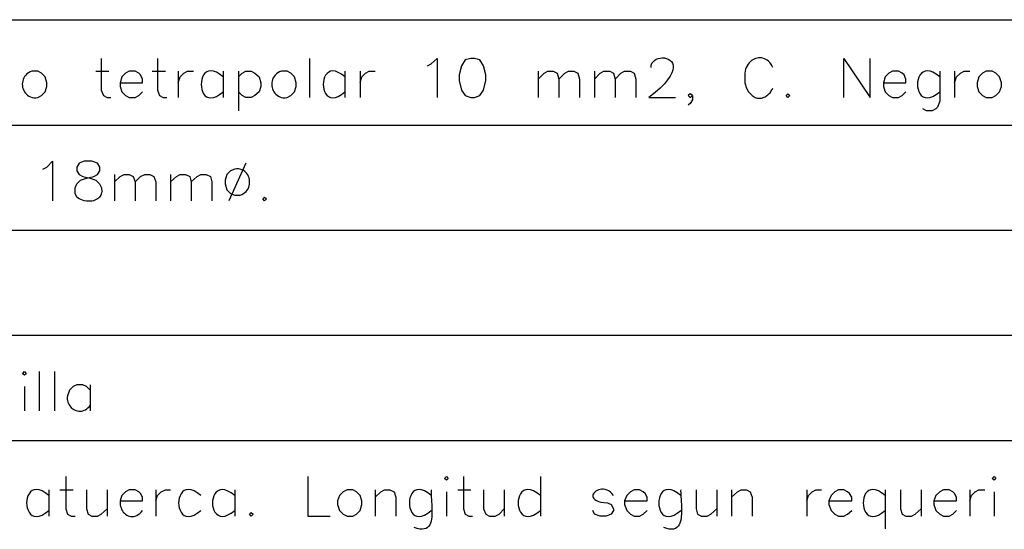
# Model space of a CAD drawing. Header units: millimetres. Extents: x 8 to 202, y 3 to 294.
# Tile 21 of 29: x 116 to 156, y 72 to 92. Entities that reach past the tile are written whole.
import ezdxf

# ---------------------------------------------------------------- set-up
doc = ezdxf.new("R2010")
doc.units = ezdxf.units.MM
doc.layers.add('DGE_CONTORNOS', color=7, linetype='Continuous', lineweight=0)

msp = doc.modelspace()

# ---------------------------------------------------------------- linework, layer by layer
at = {"layer": 'DGE_CONTORNOS', "lineweight": 25}
for points in [[(23.622, 92.4207), (201.9935, 92.4207)], [(141.6685, 90.5157), (141.6774, 90.6027), (141.7052, 90.6787), (141.7492, 90.7436), (141.8066, 90.7971), (141.8748, 90.8393), (141.951, 90.8699), (142.0325, 90.8888), (142.1166, 90.896), (142.2005, 90.8913), (142.2815, 90.8745), (142.3569, 90.8457), (142.4239, 90.8045), (142.4798, 90.751), (142.522, 90.6849), (142.5476, 90.6062), (142.5539, 90.5148), (142.5382, 90.4105), (142.4979, 90.2931), (142.4301, 90.1627), (142.3321, 90.019), (142.2012, 89.8619), (142.0347, 89.6913), (141.8298, 89.5072), (141.5838, 89.3092), (142.6422, 89.3092)], [(146.5368, 90.5157), (146.4999, 90.5891), (146.4583, 90.6545), (146.4127, 90.7118), (146.3636, 90.7613), (146.3114, 90.8031), (146.2567, 90.8372), (146.1999, 90.8638), (146.1416, 90.8831), (146.0823, 90.895), (146.0225, 90.8999), (145.9627, 90.8976), (145.9034, 90.8885), (145.8451, 90.8726), (145.7883, 90.85), (145.7336, 90.8208), (145.6813, 90.7852), (145.6321, 90.7433), (145.5864, 90.6952), (145.5448, 90.641), (145.5077, 90.5808), (145.4757, 90.5148), (145.4492, 90.4431), (145.4288, 90.3657), (145.415, 90.2829), (145.415, 89.9019), (145.4785, 89.6902), (145.5632, 89.5421), (145.7113, 89.3939), (145.7518, 89.3639), (145.7925, 89.3389), (145.8335, 89.3188), (145.8745, 89.3033), (145.9156, 89.2924), (145.9565, 89.2857), (145.9972, 89.2832), (146.0375, 89.2845), (146.0773, 89.2897), (146.1165, 89.2983), (146.155, 89.3104), (146.1926, 89.3256), (146.2293, 89.3439), (146.2649, 89.365), (146.2994, 89.3887), (146.3325, 89.4148), (146.3643, 89.4433), (146.3945, 89.4738), (146.423, 89.5062), (146.4498, 89.5403), (146.4747, 89.5759), (146.4975, 89.6129), (146.5183, 89.6511), (146.5368, 89.6902)], [(119.6975, 90.8755), (119.6975, 89.6056), (119.7822, 89.3939), (119.9303, 89.3092), (120.0785, 89.3092)], [(121.9412, 90.8755), (121.9412, 89.6056), (122.0258, 89.3939), (122.174, 89.3092), (122.3222, 89.3092)], [(128.016, 90.8755), (128.016, 89.3092)], [(132.7362, 90.5792), (132.8843, 90.6639), (133.1172, 90.8755), (133.1172, 89.3092)], [(134.4718, 90.8755), (134.239, 90.8121), (134.0908, 90.5792), (134.0062, 90.2194), (134.0062, 89.9866), (134.0908, 89.6056), (134.239, 89.3939), (134.4718, 89.3092), (134.62, 89.3092), (134.8317, 89.3939), (134.9798, 89.6056), (135.0645, 89.9866), (135.0645, 90.2194), (134.9798, 90.5792), (134.8317, 90.8121), (134.62, 90.8755), (134.4718, 90.8755)], [(149.3732, 89.3092), (149.3732, 90.8755), (150.4315, 89.3092), (150.4315, 90.8755)], [(116.9247, 90.3676), (116.85, 90.3356), (116.7839, 90.2971), (116.7262, 90.2528), (116.6767, 90.2035), (116.6352, 90.1498), (116.6017, 90.0926), (116.5758, 90.0325), (116.5575, 89.9704), (116.5466, 89.907), (116.543, 89.843), (116.5464, 89.7793), (116.5566, 89.7164), (116.5736, 89.6553), (116.5972, 89.5966), (116.6272, 89.5411), (116.6634, 89.4895), (116.7056, 89.4427), (116.7538, 89.4013), (116.8077, 89.3661), (116.8672, 89.3378), (116.9321, 89.3172), (117.0022, 89.3051), (117.0774, 89.3022), (117.1575, 89.3092), (117.3057, 89.3939), (117.4538, 89.5421), (117.5173, 89.7537), (117.5173, 89.9019), (117.4538, 90.1347), (117.3057, 90.2829), (117.1575, 90.3676), (116.9247, 90.3676)], [(119.4858, 90.3676), (119.9938, 90.3676)], [(120.4595, 89.9019), (121.3485, 89.9019), (121.3485, 90.0501), (121.2638, 90.2194), (121.2003, 90.2829), (121.0522, 90.3676), (120.8193, 90.3676), (120.6712, 90.2829), (120.523, 90.1347), (120.4595, 89.9019), (120.4595, 89.7537), (120.523, 89.5421), (120.6712, 89.3939), (120.8193, 89.3092), (121.0522, 89.3092), (121.2003, 89.3939), (121.3485, 89.5421)], [(121.7295, 90.3676), (122.2587, 90.3676)], [(122.7667, 90.3676), (122.7667, 89.3092)], [(122.7667, 89.9019), (122.8513, 90.1347), (122.9995, 90.2829), (123.1477, 90.3676), (123.3805, 90.3676)], [(124.5658, 90.1347), (124.4263, 90.2458), (124.2989, 90.3215), (124.1836, 90.365), (124.0803, 90.3795), (123.9892, 90.3683), (123.9102, 90.3345), (123.8434, 90.2813), (123.7886, 90.2121), (123.746, 90.13), (123.7155, 90.0382), (123.6972, 89.94), (123.691, 89.8385), (123.6969, 89.7371), (123.7151, 89.6388), (123.7453, 89.5471), (123.7878, 89.4649), (123.8424, 89.3957), (123.9092, 89.3425), (123.9881, 89.3087), (124.0793, 89.2974), (124.1826, 89.3119), (124.2982, 89.3553), (124.4259, 89.431), (124.5658, 89.5421)], [(124.5658, 90.3676), (124.5658, 89.3092)], [(125.1797, 90.3676), (125.1797, 88.7801)], [(125.1797, 90.1347), (125.3278, 90.2829), (125.476, 90.3676), (125.6877, 90.3676), (125.8358, 90.2829), (126.0052, 90.1347), (126.0687, 89.9019), (126.0687, 89.7537), (126.0052, 89.5421), (125.8358, 89.3939), (125.6877, 89.3092), (125.476, 89.3092), (125.3278, 89.3939), (125.1797, 89.5421)], [(126.8942, 90.3676), (126.8195, 90.3356), (126.7534, 90.2971), (126.6957, 90.2528), (126.6462, 90.2035), (126.6047, 90.1498), (126.5712, 90.0926), (126.5453, 90.0325), (126.527, 89.9704), (126.5161, 89.907), (126.5125, 89.843), (126.5159, 89.7793), (126.5261, 89.7164), (126.5431, 89.6553), (126.5667, 89.5966), (126.5967, 89.5411), (126.6329, 89.4895), (126.6751, 89.4427), (126.7233, 89.4013), (126.7772, 89.3661), (126.8367, 89.3378), (126.9016, 89.3172), (126.9717, 89.3051), (127.0469, 89.3022), (127.127, 89.3092), (127.2752, 89.3939), (127.4233, 89.5421), (127.4868, 89.7537), (127.4868, 89.9019), (127.4233, 90.1347), (127.2752, 90.2829), (127.127, 90.3676), (126.8942, 90.3676)], [(129.4342, 90.1347), (129.2963, 90.2439), (129.1703, 90.3181), (129.0563, 90.3606), (128.9542, 90.3746), (128.8641, 90.3631), (128.7859, 90.3295), (128.7197, 90.2768), (128.6655, 90.2082), (128.6233, 90.1269), (128.593, 90.0361), (128.5748, 89.939), (128.5686, 89.8387), (128.5744, 89.7383), (128.5922, 89.6412), (128.6221, 89.5504), (128.664, 89.4691), (128.718, 89.4005), (128.784, 89.3477), (128.8622, 89.314), (128.9524, 89.3025), (129.0546, 89.3164), (129.169, 89.3588), (129.2955, 89.433), (129.4342, 89.5421)], [(129.4342, 90.3676), (129.4342, 89.3092)], [(130.048, 90.3676), (130.048, 89.3092)], [(130.048, 89.9019), (130.1115, 90.1347), (130.2597, 90.2829), (130.4078, 90.3676), (130.6407, 90.3676)], [(137.16, 90.3676), (137.16, 89.3092)], [(137.16, 90.0501), (137.3928, 90.2829), (137.541, 90.3676), (137.7527, 90.3676), (137.922, 90.2829), (137.9855, 90.0501), (137.9855, 89.3092)], [(137.9855, 90.0501), (138.2183, 90.2829), (138.3665, 90.3676), (138.5782, 90.3676), (138.7475, 90.2829), (138.811, 90.0501), (138.811, 89.3092)], [(139.4037, 90.3676), (139.4037, 89.3092)], [(139.4037, 90.0501), (139.6365, 90.2829), (139.7847, 90.3676), (140.0175, 90.3676), (140.1657, 90.2829), (140.2292, 90.0501), (140.2292, 89.3092)], [(140.2292, 90.0501), (140.462, 90.2829), (140.6102, 90.3676), (140.843, 90.3676), (140.9912, 90.2829), (141.0547, 90.0501), (141.0547, 89.3092)], [(150.9607, 89.9019), (151.8497, 89.9019), (151.8497, 90.0501), (151.7862, 90.2194), (151.7015, 90.2829), (151.5533, 90.3676), (151.3205, 90.3676), (151.1723, 90.2829), (151.0242, 90.1347), (150.9607, 89.9019), (150.9607, 89.7537), (151.0242, 89.5421), (151.1723, 89.3939), (151.3205, 89.3092), (151.5533, 89.3092), (151.7015, 89.3939), (151.8497, 89.5421)], [(153.2043, 90.1347), (153.063, 90.2448), (152.9339, 90.3197), (152.8171, 90.3626), (152.7125, 90.3768), (152.6201, 90.3654), (152.54, 90.3317), (152.4722, 90.2788), (152.4166, 90.2099), (152.3733, 90.1282), (152.3424, 90.037), (152.3237, 89.9394), (152.3173, 89.8385), (152.3233, 89.7377), (152.3416, 89.64), (152.3722, 89.5488), (152.4151, 89.4671), (152.4704, 89.3982), (152.5381, 89.3453), (152.6182, 89.3115), (152.7106, 89.3001), (152.8154, 89.3143), (152.9327, 89.3572), (153.0623, 89.4321), (153.2043, 89.5421)], [(153.2043, 90.3676), (153.2043, 89.1611), (153.1197, 88.9282), (153.0562, 88.8647), (152.908, 88.7801), (152.6752, 88.7801), (152.527, 88.8647)], [(153.797, 90.3676), (153.797, 89.3092)], [(153.797, 89.9019), (153.8817, 90.1347), (154.0298, 90.2829), (154.178, 90.3676), (154.4108, 90.3676)], [(155.067, 90.3676), (154.9188, 90.2829), (154.7707, 90.1347), (154.7072, 89.9019), (154.7072, 89.7537), (154.7707, 89.5421), (154.9188, 89.3939), (155.067, 89.3092), (155.2998, 89.3092), (155.448, 89.3939), (155.5962, 89.5421), (155.6808, 89.7537), (155.6808, 89.9019), (155.5962, 90.1347), (155.448, 90.2829), (155.2998, 90.3676), (155.067, 90.3676)], [(143.3195, 89.3939), (143.2348, 89.4574), (143.1502, 89.3939), (143.2348, 89.3092), (143.3195, 89.3939), (143.3195, 89.2245), (143.2348, 89.0764), (143.1502, 89.0129)], [(147.1295, 89.4574), (147.2142, 89.3939), (147.1295, 89.3092), (147.066, 89.3939), (147.1295, 89.4574)], [(23.622, 88.2085), (201.9935, 88.2085)], [(117.3692, 86.4517), (117.5173, 86.5364), (117.7502, 86.7692), (117.7502, 85.1817)], [(119.0202, 86.7692), (118.8085, 86.6845), (118.7238, 86.5364), (118.7238, 86.3882), (118.8085, 86.2401), (118.9567, 86.1554), (119.253, 86.0919), (119.4858, 86.0072), (119.5393, 85.9599), (119.5856, 85.9108), (119.6248, 85.8605), (119.6571, 85.8092), (119.6825, 85.7574), (119.7012, 85.7055), (119.7133, 85.6538), (119.7189, 85.6027), (119.7181, 85.5526), (119.7111, 85.5039), (119.6979, 85.457), (119.6787, 85.4122), (119.6536, 85.3699), (119.6227, 85.3306), (119.5861, 85.2945), (119.5439, 85.2622), (119.4963, 85.2339), (119.4434, 85.21), (119.3852, 85.191), (119.3219, 85.1772), (119.2537, 85.169), (119.1806, 85.1667), (119.1027, 85.1709), (119.0202, 85.1817), (118.8085, 85.2664), (118.7238, 85.3299), (118.6603, 85.4781), (118.6603, 85.7109), (118.7238, 85.8591), (118.872, 86.0072), (119.1048, 86.0919), (119.4012, 86.1554), (119.5493, 86.2401), (119.634, 86.3882), (119.634, 86.5364), (119.5493, 86.6845), (119.3165, 86.7692), (119.0202, 86.7692)], [(125.476, 86.6845), (124.7987, 85.1817)], [(120.2267, 86.2401), (120.2267, 85.1817)], [(120.2267, 85.9437), (120.4595, 86.1554), (120.6077, 86.2401), (120.8193, 86.2401), (120.9675, 86.1554), (121.0522, 85.9437), (121.0522, 85.1817)], [(121.0522, 85.9437), (121.2638, 86.1554), (121.4332, 86.2401), (121.6448, 86.2401), (121.793, 86.1554), (121.8777, 85.9437), (121.8777, 85.1817)], [(122.4703, 86.2401), (122.4703, 85.1817)], [(122.4703, 85.9437), (122.7032, 86.1554), (122.8513, 86.2401), (123.063, 86.2401), (123.2323, 86.1554), (123.2958, 85.9437), (123.2958, 85.1817)], [(123.2958, 85.9437), (123.5287, 86.1554), (123.6768, 86.2401), (123.8885, 86.2401), (124.0578, 86.1554), (124.1213, 85.9437), (124.1213, 85.1817)], [(125.0315, 86.4517), (124.8622, 86.3882), (124.714, 86.2401), (124.6505, 86.0072), (124.6505, 85.8591), (124.714, 85.6262), (124.8622, 85.4781), (125.0315, 85.4146), (125.2432, 85.4146), (125.3168, 85.4405), (125.3823, 85.4739), (125.4397, 85.5141), (125.4892, 85.5602), (125.531, 85.6113), (125.5651, 85.6667), (125.5917, 85.7255), (125.611, 85.7869), (125.623, 85.8501), (125.628, 85.9143), (125.6261, 85.9786), (125.6173, 86.0421), (125.6019, 86.1042), (125.5799, 86.164), (125.5515, 86.2205), (125.5169, 86.2731), (125.4762, 86.3209), (125.4295, 86.3631), (125.377, 86.3988), (125.3187, 86.4272), (125.2549, 86.4476), (125.1857, 86.459), (125.1112, 86.4606), (125.0315, 86.4517)], [(126.2168, 85.3299), (126.3015, 85.2664), (126.2168, 85.1817), (126.1533, 85.2664), (126.2168, 85.3299)], [(23.622, 84.0176), (201.9935, 84.0176)], [(23.622, 79.8266), (201.9935, 79.8266)], [(116.5437, 78.2814), (116.6283, 78.3661), (116.6918, 78.2814), (116.6283, 78.2179), (116.5437, 78.2814)], [(117.221, 78.3661), (117.221, 76.7997)], [(117.8348, 78.3661), (117.8348, 76.7997)], [(116.6283, 77.7734), (116.6283, 76.7997)], [(119.253, 77.6252), (119.1048, 77.7734), (118.9567, 77.8369), (118.7238, 77.8369), (118.5757, 77.7734), (118.4275, 77.6252), (118.3428, 77.3924), (118.338, 77.3254), (118.3402, 77.2613), (118.349, 77.2003), (118.364, 77.1426), (118.3846, 77.0883), (118.4105, 77.0378), (118.4411, 76.9912), (118.4761, 76.9488), (118.5149, 76.9107), (118.5572, 76.8772), (118.6024, 76.8485), (118.6501, 76.8249), (118.6999, 76.8064), (118.7513, 76.7935), (118.8038, 76.7862), (118.857, 76.7848), (118.9105, 76.7894), (118.9637, 76.8005), (119.0162, 76.818), (119.0677, 76.8423), (119.1175, 76.8736), (119.1653, 76.912), (119.2106, 76.9579), (119.253, 77.0114)], [(119.253, 77.8369), (119.253, 76.7997)], [(23.622, 75.6144), (201.9935, 75.6144)], [(118.2793, 74.1751), (118.2793, 72.8839), (118.3428, 72.6722), (118.491, 72.5876), (118.6603, 72.5876)], [(127.9525, 74.1751), (127.9525, 72.5876), (128.8415, 72.5876)], [(133.4135, 74.0904), (133.4982, 74.1751), (133.5617, 74.0904), (133.4982, 74.0269), (133.4135, 74.0904)], [(134.1755, 74.1751), (134.1755, 72.8839), (134.239, 72.6722), (134.3872, 72.5876), (134.5353, 72.5876)], [(137.2447, 74.1751), (137.2447, 72.5876)], [(155.2998, 74.0904), (155.3845, 74.1751), (155.448, 74.0904), (155.3845, 74.0269), (155.2998, 74.0904)], [(117.602, 73.413), (117.46, 73.523), (117.3303, 73.5979), (117.2131, 73.6408), (117.1083, 73.655), (117.0158, 73.6436), (116.9358, 73.6098), (116.8681, 73.5569), (116.8128, 73.488), (116.7698, 73.4063), (116.7392, 73.3151), (116.7209, 73.2174), (116.715, 73.1166), (116.7213, 73.0158), (116.74, 72.9181), (116.771, 72.8269), (116.8143, 72.7452), (116.8698, 72.6763), (116.9377, 72.6234), (117.0178, 72.5897), (117.1101, 72.5783), (117.2148, 72.5925), (117.3316, 72.6355), (117.4607, 72.7103), (117.602, 72.8204)], [(117.602, 73.6459), (117.602, 72.5876)], [(118.0465, 73.6459), (118.5757, 73.6459)], [(119.1048, 73.6459), (119.1048, 72.8839), (119.1683, 72.6722), (119.3165, 72.5876), (119.5493, 72.5876), (119.6975, 72.6722), (119.9303, 72.8839)], [(119.9303, 73.6459), (119.9303, 72.5876)], [(120.4595, 73.2014), (121.3485, 73.2014), (121.3485, 73.3495), (121.2638, 73.4977), (121.2003, 73.5612), (121.0522, 73.6459), (120.8193, 73.6459), (120.6712, 73.5612), (120.523, 73.413), (120.4916, 73.3373), (120.4698, 73.2624), (120.4572, 73.1889), (120.4531, 73.1172), (120.4571, 73.0477), (120.4685, 72.9811), (120.487, 72.9178), (120.5119, 72.8583), (120.5427, 72.803), (120.5788, 72.7525), (120.6198, 72.7072), (120.6651, 72.6677), (120.7141, 72.6345), (120.7664, 72.6079), (120.8213, 72.5886), (120.8784, 72.577), (120.9372, 72.5736), (120.997, 72.5788), (121.0573, 72.5933), (121.1177, 72.6174), (121.1775, 72.6517), (121.2363, 72.6966), (121.2935, 72.7527), (121.3485, 72.8204)], [(121.8777, 73.6459), (121.8777, 72.5876)], [(121.8777, 73.2014), (121.9412, 73.413), (122.0893, 73.5612), (122.2587, 73.6459), (122.4703, 73.6459)], [(123.6768, 73.413), (123.5348, 73.523), (123.4052, 73.5979), (123.2879, 73.6408), (123.1831, 73.655), (123.0907, 73.6436), (123.0106, 73.6098), (122.9429, 73.5569), (122.8876, 73.488), (122.8447, 73.4063), (122.814, 73.3151), (122.7958, 73.2174), (122.7898, 73.1166), (122.7962, 73.0158), (122.8149, 72.9181), (122.8458, 72.8269), (122.8891, 72.7452), (122.9447, 72.6763), (123.0125, 72.6234), (123.0926, 72.5897), (123.185, 72.5783), (123.2896, 72.5925), (123.4064, 72.6355), (123.5355, 72.7103), (123.6768, 72.8204)], [(125.0315, 73.413), (124.8891, 73.5215), (124.7591, 73.5952), (124.6416, 73.6374), (124.5364, 73.6511), (124.4437, 73.6395), (124.3635, 73.6059), (124.2956, 73.5533), (124.2401, 73.4849), (124.197, 73.4039), (124.1663, 73.3135), (124.148, 73.2167), (124.142, 73.1167), (124.1483, 73.0168), (124.1671, 72.92), (124.1981, 72.8295), (124.2415, 72.7485), (124.2972, 72.6801), (124.3652, 72.6275), (124.4456, 72.5939), (124.5382, 72.5824), (124.6431, 72.5961), (124.7603, 72.6382), (124.8898, 72.7119), (125.0315, 72.8204)], [(125.0315, 73.6459), (125.0315, 72.5876)], [(129.5188, 73.6459), (129.3707, 73.5612), (129.2225, 73.413), (129.1378, 73.2014), (129.1378, 73.0532), (129.2225, 72.8204), (129.3707, 72.6722), (129.5188, 72.5876), (129.7517, 72.5876), (129.8998, 72.6722), (130.048, 72.8204), (130.1115, 73.0532), (130.1115, 73.2014), (130.048, 73.413), (129.8998, 73.5612), (129.7517, 73.6459), (129.5188, 73.6459)], [(130.6407, 73.6459), (130.6407, 72.5876)], [(130.6407, 73.3495), (130.8735, 73.5612), (131.0217, 73.6459), (131.2333, 73.6459), (131.4027, 73.5612), (131.4662, 73.3495), (131.4662, 72.5876)], [(132.8843, 73.413), (132.7443, 73.5242), (132.6166, 73.5999), (132.501, 73.6434), (132.3976, 73.6579), (132.3065, 73.6466), (132.2275, 73.6128), (132.1607, 73.5597), (132.1061, 73.4904), (132.0637, 73.4083), (132.0334, 73.3165), (132.0153, 73.2183), (132.0094, 73.1169), (132.0156, 73.0154), (132.0339, 72.9172), (132.0644, 72.8254), (132.107, 72.7432), (132.1618, 72.674), (132.2287, 72.6208), (132.3077, 72.587), (132.3988, 72.5757), (132.502, 72.5902), (132.6174, 72.6336), (132.7448, 72.7093), (132.8843, 72.8204)], [(132.8843, 73.6459), (132.879, 73.583), (132.8776, 73.511), (132.8795, 73.4312), (132.8837, 73.3448), (132.8895, 73.253), (132.8961, 73.1571), (132.9025, 73.0584), (132.9081, 72.958), (132.9119, 72.8572), (132.9132, 72.7573), (132.9112, 72.6594), (132.905, 72.5649), (132.8938, 72.475), (132.8767, 72.3909), (132.8531, 72.3139), (132.822, 72.2451), (132.7827, 72.1859), (132.7342, 72.1375), (132.6759, 72.1011), (132.6068, 72.078), (132.5262, 72.0694), (132.4333, 72.0765), (132.3271, 72.1007), (132.207, 72.1431)], [(133.9427, 73.6459), (134.4718, 73.6459)], [(134.9798, 73.6459), (134.9798, 72.8839), (135.0645, 72.6722), (135.2127, 72.5876), (135.4455, 72.5876), (135.5937, 72.6722), (135.8053, 72.8839)], [(135.8053, 73.6459), (135.8053, 72.5876)], [(137.2447, 73.413), (137.1026, 73.523), (136.973, 73.5979), (136.8558, 73.6408), (136.751, 73.655), (136.6586, 73.6436), (136.5785, 73.6098), (136.5108, 73.5569), (136.4555, 73.488), (136.4126, 73.4063), (136.382, 73.3151), (136.3637, 73.2174), (136.3578, 73.1166), (136.3642, 73.0158), (136.3828, 72.9181), (136.4138, 72.8269), (136.4571, 72.7452), (136.5127, 72.6763), (136.5805, 72.6234), (136.6606, 72.5897), (136.7529, 72.5783), (136.8575, 72.5925), (136.9744, 72.6355), (137.1034, 72.7103), (137.2447, 72.8204)], [(140.1657, 73.413), (140.1086, 73.4909), (140.0464, 73.5532), (139.9803, 73.601), (139.9116, 73.6354), (139.8414, 73.6573), (139.7712, 73.668), (139.7021, 73.6683), (139.6355, 73.6594), (139.5725, 73.6424), (139.5145, 73.6182), (139.4628, 73.5878), (139.4185, 73.5525), (139.383, 73.5131), (139.3575, 73.4708), (139.3433, 73.4267), (139.3417, 73.3816), (139.3539, 73.3368), (139.3811, 73.2932), (139.4248, 73.2519), (139.4861, 73.214), (139.5663, 73.1804), (139.6666, 73.1524), (139.7884, 73.1308), (139.9328, 73.1167), (140.081, 73.0532), (140.1657, 72.8839), (140.1657, 72.8204), (140.081, 72.6722), (139.8693, 72.5876), (139.6365, 72.5876), (139.4037, 72.6722), (139.3402, 72.8204)], [(140.6102, 73.2014), (141.5203, 73.2014), (141.5203, 73.3495), (141.4357, 73.4977), (141.351, 73.5612), (141.2028, 73.6459), (140.9912, 73.6459), (140.843, 73.5612), (140.6948, 73.413), (140.6102, 73.2014), (140.6102, 73.0532), (140.6948, 72.8204), (140.843, 72.6722), (140.9912, 72.5876), (141.2028, 72.5876), (141.351, 72.6722), (141.5203, 72.8204)], [(142.8538, 73.413), (142.7138, 73.5243), (142.586, 73.6001), (142.4704, 73.6436), (142.3671, 73.6581), (142.2759, 73.6469), (142.1969, 73.613), (142.1301, 73.5599), (142.0755, 73.4906), (142.0331, 73.4084), (142.0029, 73.3166), (141.9848, 73.2182), (141.9789, 73.1167), (141.9851, 73.0152), (142.0035, 72.9169), (142.034, 72.825), (142.0766, 72.7429), (142.1314, 72.6736), (142.1983, 72.6204), (142.2773, 72.5866), (142.3684, 72.5753), (142.4716, 72.5898), (142.587, 72.6334), (142.7144, 72.7091), (142.8538, 72.8204)], [(142.8538, 73.6459), (142.8522, 73.5868), (142.8538, 73.5179), (142.8578, 73.4403), (142.8634, 73.3555), (142.87, 73.2647), (142.8767, 73.1692), (142.8829, 73.0704), (142.8878, 72.9695), (142.8906, 72.8679), (142.8906, 72.7668), (142.887, 72.6676), (142.8791, 72.5715), (142.8662, 72.48), (142.8474, 72.3943), (142.8221, 72.3156), (142.7895, 72.2454), (142.7489, 72.1848), (142.6995, 72.1353), (142.6405, 72.0982), (142.5713, 72.0746), (142.491, 72.066), (142.3989, 72.0737), (142.2944, 72.099), (142.1765, 72.1431)], [(143.4677, 73.6459), (143.4677, 72.8839), (143.5312, 72.6722), (143.6793, 72.5876), (143.9122, 72.5876), (144.0603, 72.6722), (144.2932, 72.8839)], [(144.2932, 73.6459), (144.2932, 72.5876)], [(144.8858, 73.6459), (144.8858, 72.5876)], [(144.8858, 73.3495), (145.1187, 73.5612), (145.2668, 73.6459), (145.4785, 73.6459), (145.6267, 73.5612), (145.7113, 73.3495), (145.7113, 72.5876)], [(147.8915, 73.6459), (147.8915, 72.5876)], [(147.8915, 73.2014), (147.955, 73.413), (148.1032, 73.5612), (148.2513, 73.6459), (148.4842, 73.6459)], [(148.7805, 73.2014), (149.6907, 73.2014), (149.6907, 73.3495), (149.606, 73.4977), (149.5213, 73.5612), (149.3732, 73.6459), (149.1615, 73.6459), (149.0133, 73.5612), (148.8652, 73.413), (148.7805, 73.2014), (148.7805, 73.0532), (148.8652, 72.8204), (149.0133, 72.6722), (149.1615, 72.5876), (149.3732, 72.5876), (149.5213, 72.6722), (149.6907, 72.8204)], [(151.0242, 73.413), (150.8841, 73.5243), (150.7563, 73.6001), (150.6408, 73.6436), (150.5374, 73.6581), (150.4462, 73.6469), (150.3672, 73.613), (150.3005, 73.5599), (150.2459, 73.4906), (150.2034, 73.4084), (150.1732, 73.3166), (150.1551, 73.2182), (150.1492, 73.1167), (150.1554, 73.0152), (150.1738, 72.9169), (150.2043, 72.825), (150.247, 72.7429), (150.3017, 72.6736), (150.3686, 72.6204), (150.4476, 72.5866), (150.5388, 72.5753), (150.642, 72.5898), (150.7573, 72.6334), (150.8847, 72.7091), (151.0242, 72.8204)], [(151.0242, 73.6459), (151.0242, 72.0796)], [(151.638, 73.6459), (151.638, 72.8839), (151.7015, 72.6722), (151.8497, 72.5876), (152.0825, 72.5876), (152.2307, 72.6722), (152.4635, 72.8839)], [(152.4635, 73.6459), (152.4635, 72.5876)], [(152.9715, 73.2014), (153.8817, 73.2014), (153.8817, 73.3495), (153.797, 73.4977), (153.7335, 73.5612), (153.5853, 73.6459), (153.3525, 73.6459), (153.2043, 73.5612), (153.0562, 73.413), (152.9715, 73.2014), (152.9715, 73.0532), (153.0562, 72.8204), (153.2043, 72.6722), (153.3525, 72.5876), (153.5853, 72.5876), (153.7335, 72.6722), (153.8817, 72.8204)], [(154.4108, 73.6459), (154.4108, 72.5876)], [(154.4108, 73.2014), (154.4743, 73.413), (154.6225, 73.5612), (154.7707, 73.6459), (155.0035, 73.6459)], [(133.4982, 73.5612), (133.4982, 72.5876)], [(155.3845, 73.5612), (155.3845, 72.5876)], [(125.6877, 72.7357), (125.7723, 72.6722), (125.6877, 72.5876), (125.6242, 72.6722), (125.6877, 72.7357)]]:
    msp.add_lwpolyline(points, dxfattribs=at)

doc.saveas('drawing.dxf')
